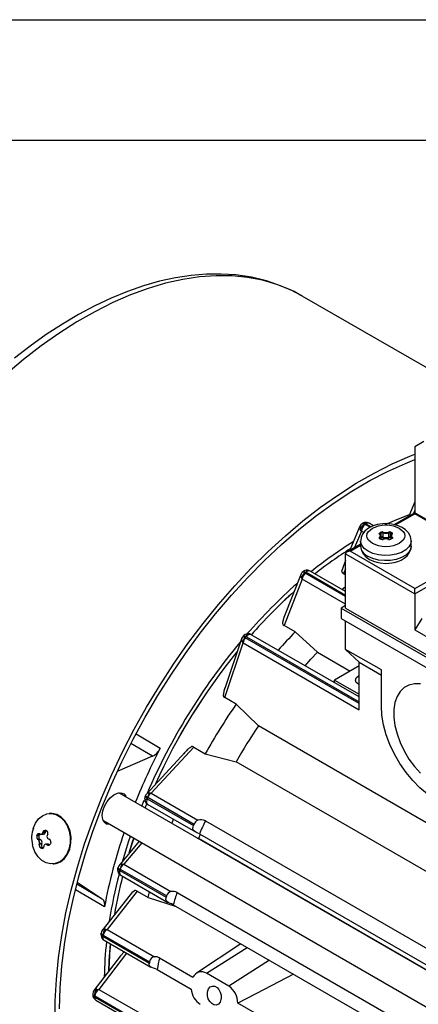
# Model space of a CAD drawing. Header units: inches. Extents: x 0 to 33, y 0 to 25.5.
# Tile 17 of 19: x 22.6 to 25.1, y 19.4 to 25.5. Entities that reach past the tile are written whole.
import ezdxf

# ---------------------------------------------------------------- set-up
doc = ezdxf.new("R2010")
doc.units = ezdxf.units.IN
doc.header["$LTSCALE"] = 3
doc.header["$MEASUREMENT"] = 0
doc.layers.add('TEXT', color=140, linetype='Continuous', lineweight=25)

msp = doc.modelspace()

# ---------------------------------------------------------------- linework, layer by layer
at = {"color": 7, "linetype": 'Continuous'}
msp.add_line((0.0003, 25.5003), (33.0003, 25.5003), dxfattribs=at)
for p, q in [((24.3533, 23.7799), (24.3458, 23.7842)), ((25.626, 23.0452), (24.3533, 23.7799)), ((25.111, 22.8742), (25.0553, 22.842)), ((25.0553, 22.842), (25.0553, 22.4308)), ((25.0553, 22.4988), (25.018, 22.4093)), ((25.0553, 22.4472), (25.0463, 22.4256)), ((25.0553, 22.4308), (24.9273, 22.3569)), ((24.9352, 22.3548), (25.0553, 22.4241)), ((25.1806, 22.3585), (25.0553, 22.4308)), ((25.0553, 22.4241), (25.0553, 22.4308)), ((25.1806, 22.3518), (25.0553, 22.4241)), ((24.7129, 22.3468), (24.6506, 22.1971)), ((24.7217, 22.3164), (24.6788, 22.2134)), ((24.7217, 22.3164), (24.7146, 22.3258)), ((24.7366, 22.3078), (24.7217, 22.3164)), ((24.7434, 22.3589), (24.7443, 22.3582)), ((24.7759, 22.34), (24.7443, 22.3582)), ((24.7501, 22.362), (24.7487, 22.3625)), ((24.7501, 22.362), (24.7824, 22.3434)), ((24.7974, 22.3497), (24.7703, 22.3653)), ((24.7169, 22.2554), (24.7169, 22.2232)), ((24.8362, 22.3057), (24.8429, 22.3095)), ((24.8429, 22.2655), (24.8362, 22.2694)), ((24.8381, 22.2735), (24.8381, 22.2684)), ((24.8448, 22.2657), (24.8382, 22.2696)), ((24.839, 22.3009), (24.8457, 22.3047)), ((24.839, 22.2943), (24.839, 22.3009)), ((24.8438, 22.2663), (24.8438, 22.2843)), ((24.8457, 22.279), (24.8438, 22.2779)), ((24.8484, 22.2742), (24.8438, 22.2715)), ((24.8457, 22.279), (24.8457, 22.3047)), ((24.8556, 22.3053), (24.8556, 22.2795)), ((24.8931, 22.2795), (24.8931, 22.3053)), ((24.9049, 22.2715), (24.9003, 22.2742)), ((24.903, 22.3047), (24.9097, 22.3009)), ((24.903, 22.279), (24.903, 22.3047)), ((24.9049, 22.2779), (24.903, 22.279)), ((24.9105, 22.2696), (24.9039, 22.2657)), ((24.9053, 22.2859), (24.9049, 22.2843)), ((24.9049, 22.2843), (24.9049, 22.2663)), ((24.9058, 22.3095), (24.9125, 22.3057)), ((24.9125, 22.2694), (24.9058, 22.2655)), ((24.9097, 22.2948), (24.9097, 22.3009)), ((24.9106, 22.2696), (24.9106, 22.2735)), ((24.912, 22.2979), (24.9115, 22.2969)), ((24.912, 22.2978), (24.912, 22.2977)), ((24.912, 22.271), (24.912, 22.2707)), ((25.0318, 22.2232), (25.0318, 22.2554)), ((24.7169, 22.2354), (24.632, 22.1864)), ((24.6516, 22.1911), (24.7169, 22.2287)), ((25.0553, 21.9581), (24.6516, 22.1911)), ((24.6238, 22.1328), (24.6075, 22.0938)), ((24.6238, 21.8375), (24.6238, 22.175)), ((24.6238, 22.175), (25.0553, 21.9259)), ((24.6238, 22.0812), (24.6108, 22.0501)), ((24.3461, 22.0502), (24.2396, 21.7782)), ((24.354, 22.0175), (24.2408, 21.7284)), ((24.354, 22.0175), (24.3481, 22.0246)), ((24.6238, 21.8617), (24.354, 22.0175)), ((24.3709, 22.0558), (24.3716, 22.0552)), ((24.6238, 21.9096), (24.3716, 22.0552)), ((24.3779, 22.0601), (24.6238, 21.9182)), ((24.6238, 21.94), (24.403, 22.0675)), ((24.6238, 22.0426), (24.6108, 22.0501)), ((25.0553, 21.9581), (25.1806, 22.0304)), ((24.6001, 21.9537), (24.6238, 21.9722)), ((25.0553, 21.9259), (25.1806, 21.9982)), ((25.0553, 21.9259), (25.0553, 21.9581)), ((25.0553, 21.9259), (25.0553, 21.7009)), ((24.6238, 21.8535), (24.596, 21.8375)), ((24.596, 21.8375), (24.596, 21.7732)), ((24.596, 21.8375), (26.8509, 20.5357)), ((24.6238, 21.8375), (26.8509, 20.5518)), ((24.596, 21.7732), (26.8509, 20.4714)), ((25.0971, 21.7732), (25.0553, 21.7009)), ((24.3092, 21.6889), (24.2408, 21.7284)), ((24.6238, 21.5803), (24.6238, 21.7571)), ((25.0553, 21.7009), (26.4194, 20.9134)), ((23.9779, 21.6516), (23.871, 21.3365)), ((23.9985, 21.6529), (23.9989, 21.6525)), ((24.7073, 21.2436), (23.9989, 21.6525)), ((24.0057, 21.6589), (24.7073, 21.2538)), ((24.7073, 21.2838), (24.0358, 21.6715)), ((24.3092, 21.6889), (24.4484, 21.5621)), ((23.8708, 21.2796), (23.9863, 21.6201)), ((23.9863, 21.6201), (23.9818, 21.6251)), ((23.9863, 21.6201), (24.7073, 21.2039)), ((24.8465, 21.4517), (24.6238, 21.5803)), ((24.7073, 21.4999), (24.6238, 21.5803)), ((24.4484, 21.5621), (24.6513, 21.445)), ((24.7073, 21.4774), (24.5542, 21.389)), ((24.7073, 21.2039), (24.7073, 21.4999)), ((24.7073, 21.4999), (24.8465, 21.4196)), ((24.8465, 21.2267), (24.8465, 21.4517)), ((24.5542, 21.389), (24.7073, 21.3006)), ((24.5542, 21.3722), (24.5542, 21.389)), ((23.9417, 21.2386), (23.8708, 21.2796)), ((24.0809, 21.104), (23.9417, 21.2386)), ((26.7535, 19.5612), (24.0809, 21.104)), ((23.3203, 21.0534), (23.4697, 20.9644)), ((23.4208, 20.9144), (23.2868, 20.9943)), ((23.678, 20.9722), (23.4119, 20.6841)), ((23.678, 20.9722), (23.7499, 20.9307)), ((23.4208, 20.9144), (23.2015, 20.8189)), ((23.6253, 20.941), (23.3808, 20.6763)), ((23.7499, 20.9307), (23.9412, 20.8804)), ((26.6138, 19.3376), (23.9412, 20.8804)), ((26.2407, 18.9381), (23.2114, 20.6869)), ((23.3908, 20.6601), (23.3913, 20.6599)), ((23.3913, 20.6599), (23.6809, 20.4927)), ((23.4063, 20.6855), (23.4119, 20.6841)), ((23.4119, 20.6841), (23.7035, 20.5158)), ((23.3545, 20.6042), (23.3701, 20.6421)), ((23.3748, 20.5925), (23.3856, 20.6189)), ((23.3748, 20.5925), (23.3855, 20.6187)), ((23.3886, 20.6504), (23.677, 20.484)), ((23.3915, 20.6151), (23.689, 20.4434)), ((22.7834, 20.5584), (22.7783, 20.558)), ((23.1129, 20.5164), (26.1423, 18.7676)), ((23.7505, 20.5132), (25.9776, 19.2275)), ((22.7016, 20.4182), (22.7038, 20.4254)), ((22.7135, 20.4191), (22.7016, 20.4182)), ((22.7158, 20.4263), (22.7038, 20.4254)), ((22.7158, 20.4263), (22.7135, 20.4191)), ((22.7173, 20.4332), (22.7218, 20.4299)), ((22.7268, 20.4285), (22.7425, 20.4296)), ((22.7374, 20.4378), (22.7407, 20.4451)), ((22.7525, 20.4389), (22.7374, 20.4378)), ((22.7548, 20.4461), (22.7407, 20.4451)), ((22.7548, 20.4461), (22.7525, 20.4389)), ((22.7685, 20.429), (22.7653, 20.4218)), ((23.709, 20.4021), (23.7208, 20.4312)), ((23.7137, 20.431), (25.9408, 19.1453)), ((22.7202, 20.3983), (22.7061, 20.3973)), ((22.7106, 20.394), (22.7061, 20.3973)), ((22.7258, 20.3951), (22.7106, 20.394)), ((22.7161, 20.3661), (22.7173, 20.3732)), ((22.7302, 20.3671), (22.7161, 20.3661)), ((22.7173, 20.3732), (22.7324, 20.3743)), ((22.7202, 20.3983), (22.7258, 20.3951)), ((22.7324, 20.3743), (22.7302, 20.3671)), ((22.7452, 20.3572), (22.744, 20.35)), ((22.7703, 20.3675), (22.7545, 20.3664)), ((22.7608, 20.3651), (22.7759, 20.3662)), ((22.7674, 20.3619), (22.7608, 20.3651)), ((22.78, 20.3628), (22.7674, 20.3619)), ((22.7719, 20.401), (22.7785, 20.3978)), ((22.7759, 20.3662), (22.7806, 20.3634)), ((22.7873, 20.3772), (22.7851, 20.37)), ((23.3388, 20.386), (23.2109, 20.2331)), ((23.3553, 20.3765), (23.2428, 20.242)), ((23.6999, 20.4049), (23.709, 20.4021)), ((26.3816, 18.8593), (23.709, 20.4021)), ((22.7369, 20.3463), (22.7249, 20.3455)), ((22.7404, 20.343), (22.7305, 20.3423)), ((22.7369, 20.3463), (22.7411, 20.3439)), ((22.8008, 20.2439), (22.8059, 20.2442)), ((23.2351, 20.2435), (23.2428, 20.242)), ((23.2428, 20.242), (23.5363, 20.0726)), ((23.2183, 20.2033), (23.5068, 20.0368)), ((23.2193, 20.2121), (23.22, 20.2118)), ((23.22, 20.2118), (23.5094, 20.0448)), ((23.2235, 20.174), (23.5171, 20.0045)), ((22.9504, 20.1211), (23.1087, 20.0269)), ((22.9527, 20.13), (23.1087, 20.0269)), ((23.1222, 19.9762), (22.9419, 20.0836)), ((23.2831, 20.0529), (23.1056, 19.8273)), ((23.3256, 20.0754), (23.1381, 19.8371)), ((23.3256, 20.0754), (23.3934, 20.0362)), ((23.3934, 20.0362), (23.402, 20.071)), ((23.5746, 20.0673), (25.8017, 18.7817)), ((23.3934, 20.0362), (23.5681, 19.9798)), ((23.5501, 19.9902), (25.7772, 18.7045)), ((23.1011, 19.8152), (23.1006, 19.8129)), ((23.113, 19.8017), (23.1138, 19.8014)), ((23.1138, 19.8014), (23.403, 19.6344)), ((23.1283, 19.8386), (23.1381, 19.8371)), ((23.1381, 19.8371), (23.4344, 19.666)), ((23.1129, 19.7937), (23.4016, 19.6271)), ((23.1195, 19.7699), (23.4112, 19.6015)), ((23.971, 19.7472), (23.6951, 19.5634)), ((23.2594, 19.6891), (23.0867, 19.4629)), ((23.2488, 19.6952), (23.2428, 19.6949)), ((23.7573, 19.564), (24.0096, 19.7249)), ((23.222, 19.6728), (23.0559, 19.4553)), ((23.4647, 19.6596), (23.6732, 19.5392)), ((24.1488, 19.6446), (23.8965, 19.4837)), ((23.4504, 19.5873), (23.6612, 19.4656)), ((23.8965, 19.4837), (23.7573, 19.564)), ((23.0749, 19.4644), (23.0867, 19.4629)), ((23.0867, 19.4629), (23.3874, 19.2893)), ((23.0603, 19.4162), (23.0614, 19.4152)), ((23.0607, 19.4225), (23.0617, 19.4222)), ((23.0614, 19.4152), (23.3503, 19.2485)), ((23.0617, 19.4222), (23.3508, 19.2553)), ((23.0687, 19.3965), (23.3591, 19.2288)), ((25.2044, 18.6553), (23.9521, 19.3782))]:
    msp.add_line(p, q)
at = {"flags": 128}
for points in [[(24.3447, 23.7837), (24.3022, 23.8074), (24.2191, 23.8444), (24.1311, 23.8743), (24.0382, 23.8967), (23.9407, 23.9111), (23.8497, 23.917), (23.7564, 23.916), (23.661, 23.9081), (23.5638, 23.8934), (23.4652, 23.8718), (23.3655, 23.8435), (23.2649, 23.8086), (23.1638, 23.7672), (23.0624, 23.7194), (22.9611, 23.6655), (22.86, 23.6056), (22.7595, 23.5399), (22.6598, 23.4686), (22.5612, 23.3921)], [(24.3458, 23.7842), (24.2801, 23.8179), (24.1949, 23.8522), (24.1056, 23.8783), (24.0126, 23.8961), (23.9162, 23.9055), (23.8166, 23.9066), (23.7142, 23.8993), (23.6095, 23.8836), (23.5026, 23.8596), (23.394, 23.8273), (23.2841, 23.787), (23.1732, 23.7386), (23.0617, 23.6825), (22.9499, 23.6187), (22.8384, 23.5475), (22.7273, 23.4691), (22.6172, 23.3838), (22.5083, 23.2919)], [(22.8148, 19.262), (22.8154, 19.3913), (22.8225, 19.5242), (22.8361, 19.6601), (22.8561, 19.7986), (22.8825, 19.9392), (22.9151, 20.0815), (22.9539, 20.2249), (22.9988, 20.3689), (23.0495, 20.5132), (23.1059, 20.6571), (23.1678, 20.8003), (23.235, 20.9422), (23.3073, 21.0823), (23.3844, 21.2202), (23.4661, 21.3553), (23.5521, 21.4874), (23.6421, 21.6158), (23.7358, 21.7402), (23.8329, 21.8601), (23.933, 21.9752), (24.0358, 22.085), (24.141, 22.1892), (24.2483, 22.2874), (24.3571, 22.3794), (24.4673, 22.4646), (24.5783, 22.543), (24.6899, 22.6142), (24.8016, 22.678), (24.9131, 22.7342), (25.0241, 22.7825), (25.0553, 22.7948)], [(22.8421, 19.3427), (22.8461, 19.4732), (22.8565, 19.607), (22.8734, 19.7436), (22.8967, 19.8826), (22.9263, 20.0234), (22.9622, 20.1656), (23.0042, 20.3086), (23.0522, 20.4521), (23.1059, 20.5955), (23.1653, 20.7382), (23.2301, 20.8799), (23.3001, 21.02), (23.375, 21.1581), (23.4547, 21.2936), (23.5387, 21.4261), (23.6268, 21.5552), (23.7188, 21.6803), (23.8143, 21.8012), (23.913, 21.9172), (24.0144, 22.0281), (24.1184, 22.1335), (24.2245, 22.233), (24.3324, 22.3262), (24.4416, 22.4129), (24.5519, 22.4928), (24.6628, 22.5654), (24.7739, 22.6307), (24.8849, 22.6884), (24.9954, 22.7383), (25.0553, 22.7621)], [(24.8703, 22.3573), (24.9415, 22.3889), (25.0221, 22.4201)], [(24.7263, 22.3625), (24.7185, 22.3558), (24.7124, 22.3458)], [(24.8744, 22.3629), (24.8369, 22.36), (24.8228, 22.3573), (24.8006, 22.351), (24.7797, 22.3423), (24.7599, 22.3305), (24.7425, 22.3156), (24.7287, 22.2975), (24.7197, 22.2764), (24.7174, 22.2573)], [(24.7908, 22.2393), (24.766, 22.2604), (24.7587, 22.2737), (24.7562, 22.2875), (24.7587, 22.3014), (24.766, 22.3146), (24.7908, 22.3357), (24.8274, 22.3501), (24.8504, 22.3543), (24.8744, 22.3557), (24.8983, 22.3543), (24.9213, 22.3501), (24.9579, 22.3357)], [(24.7703, 22.3653), (24.7645, 22.3681), (24.7587, 22.3698)], [(24.9579, 22.3357), (24.9827, 22.3146), (24.99, 22.3014), (24.9925, 22.2875), (24.99, 22.2737), (24.9827, 22.2604), (24.9579, 22.2393), (24.9213, 22.225), (24.8983, 22.2207), (24.8744, 22.2193), (24.8504, 22.2207), (24.8274, 22.225), (24.7908, 22.2393)], [(25.0315, 22.2552), (25.0318, 22.2579), (25.0268, 22.2833), (25.0148, 22.3053), (24.9969, 22.3243), (24.9755, 22.3389), (24.9507, 22.3501), (24.9303, 22.3563), (24.9106, 22.3602), (24.8744, 22.3629)], [(25.0318, 22.2553), (25.0293, 22.239), (25.018, 22.2181), (24.9983, 22.1993), (24.9715, 22.1838), (24.939, 22.1725), (24.9027, 22.166), (24.8648, 22.1646), (24.8275, 22.1686), (24.7929, 22.1776), (24.763, 22.1911), (24.7396, 22.2084), (24.724, 22.2283), (24.7172, 22.2499), (24.7169, 22.2567)], [(24.8348, 22.2971), (24.8331, 22.2992), (24.8328, 22.3015), (24.8339, 22.3038), (24.8362, 22.3057)], [(24.9115, 22.2969), (24.9066, 22.2911), (24.9057, 22.2876)], [(24.912, 22.2708), (24.9116, 22.2703), (24.9105, 22.2696)], [(24.9139, 22.278), (24.9156, 22.2759), (24.9159, 22.2735), (24.9148, 22.2713), (24.9125, 22.2694)], [(24.7172, 22.2234), (24.7169, 22.2207), (24.7219, 22.1953), (24.7339, 22.1733), (24.7518, 22.1544), (24.7732, 22.1398), (24.798, 22.1285), (24.8184, 22.1223), (24.8381, 22.1184), (24.8744, 22.1157)], [(25.0318, 22.2232), (25.0293, 22.2068), (25.018, 22.1859), (24.9983, 22.1672), (24.9715, 22.1517), (24.939, 22.1403), (24.9027, 22.1338), (24.8648, 22.1325), (24.8275, 22.1364), (24.7929, 22.1454), (24.763, 22.159)], [(24.8744, 22.1157), (24.9118, 22.1186), (24.9259, 22.1213), (24.9481, 22.1276), (24.969, 22.1363), (24.9888, 22.1481), (25.0062, 22.163), (25.02, 22.1812), (25.029, 22.2022), (25.0313, 22.2213)], [(24.3871, 22.0726), (24.3866, 22.0726), (24.3839, 22.0717), (24.3811, 22.0694), (24.3785, 22.0656), (24.3762, 22.0606)], [(24.4031, 22.0674), (24.395, 22.0709), (24.3871, 22.0726)], [(24.6078, 22.0937), (24.6054, 22.0883), (24.5988, 22.0644)], [(24.3547, 22.0605), (24.3489, 22.0542), (24.3444, 22.0456)], [(24.3548, 22.0603), (24.354, 22.0601), (24.3537, 22.0594)], [(24.3553, 22.061), (24.3559, 22.0619), (24.3606, 22.064), (24.3681, 22.0637), (24.3762, 22.0606)], [(24.3779, 22.0601), (24.3771, 22.0605), (24.3762, 22.0606)], [(24.5988, 22.0644), (24.6033, 22.0561), (24.6108, 22.0501)], [(24.2397, 21.7782), (24.231, 21.7474), (24.2299, 21.7415)], [(24.2299, 21.7415), (24.2346, 21.7333), (24.2408, 21.7284)], [(23.9826, 21.6589), (23.9797, 21.6547), (23.9767, 21.6483)], [(23.9985, 21.6529), (23.9913, 21.6569), (23.9857, 21.6591), (23.9831, 21.6593), (23.983, 21.6587)], [(23.9844, 21.6604), (23.985, 21.6616), (23.9888, 21.663), (23.9957, 21.6623), (24.0036, 21.6593)], [(24.0144, 21.6767), (24.0131, 21.6764), (24.0101, 21.6746), (24.0075, 21.671), (24.0053, 21.6658), (24.0036, 21.6593)], [(24.0057, 21.6589), (24.0047, 21.6592), (24.0036, 21.6593)], [(24.0359, 21.6715), (24.0247, 21.6758), (24.0144, 21.6767)], [(24.3709, 21.478), (24.4074, 21.5183), (24.4484, 21.5621)], [(24.7073, 21.3603), (24.7031, 21.3625), (24.6891, 21.3746), (24.6841, 21.389), (24.6891, 21.4033), (24.7031, 21.4155), (24.7073, 21.4177)], [(25.0893, 21.3646), (25.0518, 21.3657), (25.0177, 21.3582), (24.9878, 21.3423), (24.9629, 21.3184), (24.9437, 21.2872), (24.9306, 21.2493), (24.9239, 21.2059), (24.9239, 21.1581), (24.9306, 21.107), (24.9437, 21.054), (24.9629, 21.0006), (24.9878, 20.9479), (25.0177, 20.8975), (25.0518, 20.8506), (25.0893, 20.8085)], [(23.8613, 21.2913), (23.8656, 21.2838), (23.8708, 21.2796)], [(25.5146, 20.841), (25.5112, 20.788), (25.5011, 20.7401), (25.4845, 20.6982), (25.4616, 20.663), (25.433, 20.6355), (25.3993, 20.616), (25.3612, 20.605), (25.3194, 20.6028), (25.2747, 20.6094), (25.2281, 20.6246), (25.1806, 20.6481), (25.133, 20.6794), (25.0865, 20.718), (25.0418, 20.763), (25, 20.8136), (24.9618, 20.8686), (24.9281, 20.927), (24.8995, 20.9875), (24.8767, 21.049), (24.86, 21.1102), (24.8499, 21.1698), (24.8465, 21.2267)], [(23.678, 20.9722), (23.6706, 20.9747), (23.6639, 20.9744)], [(23.1581, 20.4903), (23.1552, 20.49), (23.1356, 20.4924), (23.1205, 20.5034), (23.1111, 20.5219), (23.1082, 20.5464), (23.1121, 20.5746), (23.1224, 20.6041), (23.1383, 20.6322), (23.1583, 20.6564), (23.1807, 20.6746), (23.2034, 20.6851), (23.2245, 20.6871), (23.242, 20.6803), (23.2544, 20.6654), (23.2565, 20.6608)], [(23.3873, 20.6521), (23.3807, 20.6574), (23.3766, 20.6627), (23.3759, 20.6664), (23.3766, 20.6673)], [(23.3832, 20.679), (23.3793, 20.6738), (23.3771, 20.6696)], [(23.3776, 20.6694), (23.3772, 20.6691), (23.3799, 20.6667), (23.3849, 20.6634), (23.3908, 20.6601)], [(23.3754, 20.6334), (23.3749, 20.6349), (23.3754, 20.6387), (23.3777, 20.643), (23.3817, 20.6475), (23.3873, 20.6521)], [(23.3886, 20.6504), (23.3856, 20.6416), (23.3842, 20.6332), (23.3847, 20.6256), (23.3871, 20.6196), (23.391, 20.6155), (23.3915, 20.6151)], [(23.3873, 20.6521), (23.3879, 20.6511), (23.3886, 20.6504)], [(22.6782, 20.4652), (22.6921, 20.4977), (22.7117, 20.5246), (22.7358, 20.5443), (22.7631, 20.5556), (22.7918, 20.558), (22.8205, 20.5512), (22.8473, 20.5357), (22.8708, 20.5124), (22.8896, 20.4826), (22.9025, 20.448), (22.9089, 20.4107), (22.9084, 20.3729), (22.9009, 20.3367), (22.887, 20.3042), (22.8674, 20.2773), (22.8433, 20.2576), (22.816, 20.2463), (22.7873, 20.2439), (22.7586, 20.2507), (22.7318, 20.2662), (22.7083, 20.2895), (22.6895, 20.3193), (22.6766, 20.3539), (22.6744, 20.3629)], [(22.8059, 20.2442), (22.8211, 20.2466), (22.8484, 20.258), (22.8725, 20.2777), (22.8921, 20.3045), (22.906, 20.337), (22.9135, 20.3733), (22.914, 20.4111), (22.9076, 20.4484), (22.8947, 20.483), (22.8759, 20.5128), (22.8524, 20.5361), (22.8256, 20.5516), (22.7969, 20.5584), (22.7834, 20.5584)], [(23.5418, 20.4961), (23.5456, 20.5054), (23.5525, 20.5222)], [(23.7137, 20.431), (23.7031, 20.4364), (23.6913, 20.4421), (23.6826, 20.4477), (23.6761, 20.4547), (23.6732, 20.4622), (23.6729, 20.4647), (23.6739, 20.4751), (23.677, 20.484)], [(22.7038, 20.4254), (22.7058, 20.4297), (22.7085, 20.4328), (22.7117, 20.4344), (22.715, 20.4344), (22.7173, 20.4332)], [(22.7218, 20.4299), (22.7252, 20.4286), (22.7289, 20.4289), (22.7325, 20.431), (22.7356, 20.4344), (22.7374, 20.4378)], [(22.7407, 20.4451), (22.7436, 20.4496), (22.7475, 20.4529), (22.7519, 20.4544), (22.7561, 20.4542), (22.7584, 20.4532)], [(23.2364, 20.2643), (23.2726, 20.3811), (23.2848, 20.4172)], [(23.276, 20.3133), (23.2976, 20.3813), (23.3056, 20.4052)], [(23.2761, 20.3137), (23.3041, 20.4008), (23.3056, 20.4052)], [(23.2129, 20.2355), (23.2088, 20.2291), (23.2066, 20.2238)], [(23.217, 20.2047), (23.2104, 20.2101), (23.2063, 20.2161), (23.2057, 20.2206), (23.2064, 20.2217)], [(23.207, 20.2237), (23.2066, 20.2232), (23.2077, 20.2205), (23.2123, 20.2164), (23.2193, 20.2121)], [(23.2096, 20.1877), (23.2091, 20.1886), (23.2089, 20.1918), (23.2102, 20.1957), (23.2129, 20.2001), (23.217, 20.2047)], [(23.2096, 20.1877), (23.2153, 20.1804), (23.2236, 20.174)], [(23.2183, 20.2033), (23.2165, 20.1954), (23.2162, 20.1881), (23.2175, 20.1818), (23.2202, 20.1768), (23.2235, 20.174)], [(23.217, 20.2047), (23.2176, 20.2039), (23.2183, 20.2033)], [(23.2833, 20.0527), (23.2997, 20.0707), (23.3084, 20.0783)], [(23.3256, 20.0754), (23.3159, 20.0788), (23.3084, 20.0783)], [(23.5501, 19.9902), (23.5394, 19.9952), (23.5272, 19.9999), (23.5177, 20.0042), (23.5102, 20.0098), (23.5061, 20.0162), (23.5047, 20.0237), (23.506, 20.0341), (23.5068, 20.0368)], [(23.1116, 19.7949), (23.105, 19.8004), (23.101, 19.8069), (23.1004, 19.8122), (23.1008, 19.8131)], [(23.1086, 19.8311), (23.1033, 19.8224), (23.1009, 19.8138)], [(23.1078, 19.7802), (23.1076, 19.7805), (23.1068, 19.7831), (23.1072, 19.7864), (23.1089, 19.7904), (23.1116, 19.7949)], [(23.1078, 19.7802), (23.1129, 19.7746), (23.1195, 19.7699)], [(23.1116, 19.7949), (23.1122, 19.7942), (23.1129, 19.7937)], [(23.1491, 19.579), (23.1516, 19.6411), (23.1596, 19.7467)], [(23.2222, 19.6727), (23.2252, 19.6769), (23.2428, 19.6949)], [(23.4504, 19.5873), (23.4397, 19.592), (23.4271, 19.5957), (23.4172, 19.5988), (23.4088, 19.603), (23.4038, 19.6082), (23.4012, 19.6152), (23.4008, 19.6195), (23.4016, 19.6271)], [(24.2993, 19.5577), (24.1164, 19.4631), (23.9521, 19.3782)], [(23.0562, 19.4558), (23.0508, 19.4454), (23.0491, 19.4371)], [(23.8475, 19.4006), (23.8415, 19.3837), (23.8312, 19.3715), (23.818, 19.3658), (23.8037, 19.367), (23.7898, 19.3744), (23.7777, 19.3872), (23.7687, 19.4039), (23.7635, 19.423), (23.7631, 19.4427), (23.764, 19.4488), (23.7702, 19.466), (23.7809, 19.4783), (23.7945, 19.4842), (23.8092, 19.483), (23.823, 19.4754), (23.8346, 19.4627), (23.8433, 19.446), (23.8482, 19.4267), (23.8484, 19.4067), (23.8475, 19.4006)], [(23.0603, 19.4162), (23.0586, 19.4122), (23.0579, 19.4087), (23.0581, 19.4059), (23.0594, 19.4039), (23.0595, 19.4038)], [(23.0591, 19.4041), (23.0635, 19.4), (23.0674, 19.3973)]]:
    msp.add_lwpolyline(points, dxfattribs=at)
for centre, radius, start, end in [((24.7307, 22.3374), 0.0199, 155.40847, 215.72649), ((24.7588, 22.3164), 0.0452, 109.86108, 168.03565), ((24.7768, 22.3137), 0.0551, 126.15865, 177.17688), ((24.7322, 22.3469), 0.0164, 47.03967, 110.57494), ((24.7505, 22.3299), 0.0407, 78.48153, 125.43819), ((24.7374, 22.3459), 0.02, 55.88832, 121.15727), ((26.3881, 19.9889), 2.8848, 124.63189, 124.75882), ((24.7594, 22.3583), 0.0115, 93.73676, 158.28695), ((24.7628, 22.3478), 0.019, 66.82247, 131.79192), ((24.8378, 22.2741), 0.00497, 127.67628, 251.2297), ((24.8359, 22.2952), 0.00217, 358.21635, 120.23764), ((24.8281, 22.2875), 0.0117, 305.09413, 54.90587), ((24.8328, 22.2731), 0.00523, 4.03018, 68.03163), ((24.833, 22.3006), 0.00605, 2.60548, 57.39452), ((24.8374, 22.2677), 0.00198, 65.68605, 125.61817), ((24.8407, 22.2973), 0.00396, 114.39762, 174.28224), ((24.8401, 22.2708), 0.00335, 126.66152, 177.4985), ((24.8406, 22.2713), 0.00386, 184.85583, 246.46431), ((24.8293, 22.2836), 0.0145, 2.98201, 52.85797), ((24.8293, 22.2851), 0.0145, 307.14203, 357.01799), ((24.8513, 22.2932), 0.0184, 69.09977, 117.25215), ((24.8396, 22.3044), 0.00605, 2.60548, 57.39452), ((24.844, 22.264), 0.00188, 63.54806, 127.30292), ((24.8513, 22.2819), 0.0184, 242.74981, 290.89827), ((24.8513, 22.2784), 0.0142, 243.12809, 290.93379), ((24.8513, 22.2937), 0.0123, 69.27436, 117.07755), ((24.8513, 22.268), 0.0123, 69.27436, 117.07755), ((24.8517, 22.2793), 0.00605, 182.60548, 237.39452), ((24.8512, 22.2687), 0.00612, 69.09958, 117.25233), ((24.8482, 22.2797), 0.0074, 314.60204, 358.66753), ((24.8744, 22.3312), 0.0605, 249.75583, 290.24417), ((24.863, 22.3051), 0.0074, 134.60204, 178.66753), ((24.8744, 22.3561), 0.0541, 249.76516, 290.23484), ((24.8744, 22.3303), 0.0541, 249.76516, 290.23484), ((24.8744, 22.2163), 0.0521, 69.76516, 110.23484), ((24.8568, 22.2638), 0.00141, 40.64819, 107.2624), ((24.8744, 22.3549), 0.0475, 249.65882, 290.34118), ((24.8744, 22.2201), 0.0475, 69.65882, 110.34118), ((24.8974, 22.2932), 0.0184, 62.74981, 110.89827), ((24.8857, 22.3051), 0.0074, 1.33247, 45.39796), ((24.8974, 22.2819), 0.0184, 249.09977, 297.25215), ((24.8919, 22.2638), 0.00141, 72.7376, 139.35181), ((24.8974, 22.2784), 0.0142, 249.06621, 296.87191), ((24.8974, 22.2937), 0.0123, 62.92245, 110.72564), ((24.8974, 22.268), 0.0123, 62.92245, 110.72564), ((24.9005, 22.2797), 0.0074, 181.33247, 225.39796), ((24.8975, 22.2687), 0.00612, 62.75135, 110.89674), ((24.897, 22.2793), 0.00605, 302.60548, 357.39452), ((24.9091, 22.3044), 0.00605, 122.60548, 177.39452), ((24.9047, 22.264), 0.00188, 52.69708, 116.45194), ((24.9182, 22.2843), 0.0132, 160.36567, 234.84926), ((24.9206, 22.2875), 0.0117, 125.09413, 234.90587), ((24.9157, 22.3006), 0.00605, 122.60548, 177.39452), ((24.9081, 22.2973), 0.00392, 7.78755, 66.18148), ((24.9113, 22.2677), 0.00198, 54.38183, 114.31395), ((24.9159, 22.2731), 0.00523, 111.96837, 175.96982), ((24.9086, 22.2708), 0.00335, 2.5015, 53.33848), ((24.9128, 22.2948), 0.00249, 63.62316, 122.75631), ((24.9109, 22.301), 0.00497, 307.67628, 71.2297), ((25.9857, 20.1183), 2.504, 121.65582, 129.017), ((25.9731, 20.1119), 2.4755, 122.23952, 128.46905), ((25.9791, 20.1034), 2.4859, 122.25354, 128.45613), ((24.793, 22.2292), 0.0764, 184.45827, 246.86187), ((24.3839, 22.0307), 0.042, 85.65605, 133.40525), ((24.3956, 22.046), 0.0227, 70.98114, 141.53422), ((24.3643, 22.038), 0.021, 159.16169, 219.51593), ((24.3942, 22.0147), 0.0472, 119.60172, 167.8692), ((24.4095, 22.0146), 0.0555, 133.01238, 177.07717), ((24.3584, 22.0425), 0.0182, 46.74222, 101.40121), ((26.8654, 19.3986), 3.6445, 133.07876, 133.19137), ((26.4793, 19.5362), 3.2675, 131.36026, 139.0467), ((26.4515, 19.55), 3.214, 132.00672, 138.75917), ((26.4454, 19.5561), 3.2054, 132.00464, 138.76896), ((23.9984, 21.6406), 0.0227, 160.22842, 222.99272), ((24.0291, 21.6156), 0.0482, 129.45988, 168.67475), ((24.0178, 21.6333), 0.0435, 94.5169, 141.00471), ((24.0407, 21.6176), 0.0544, 140.11494, 177.35379), ((27.3333, 18.9605), 4.2861, 140.97439, 141.08433), ((24.029, 21.6454), 0.027, 75.58876, 150.09684), ((26.725, 19.3548), 3.3592, 135.9861, 138.63967), ((26.9294, 19.1555), 3.8572, 140.18239, 156.68053), ((26.9041, 19.1701), 3.8053, 141.00485, 155.59318), ((26.905, 19.1695), 3.8063, 140.99354, 155.58591), ((24.024, 21.2824), 0.163, 156.14653, 176.87081), ((27.0971, 19.0595), 3.8346, 145.37005, 150.79306), ((27.1848, 19.0089), 3.7448, 145.98158, 150.01594), ((23.777, 20.8015), 0.2066, 123.19093, 141.5115), ((26.8507, 19.1952), 3.8159, 152.37787, 157.95068), ((23.3736, 21.0095), 0.1061, 296.38902, 334.86611), ((23.4148, 20.6498), 0.0425, 155.2934, 199.49767), ((23.4004, 20.6633), 0.023, 75.16047, 137.81148), ((27.4605, 18.8381), 4.4589, 155.88204, 155.99467), ((23.4378, 20.6489), 0.0482, 130.73368, 166.61104), ((23.4406, 20.639), 0.0535, 122.44734, 156.98821), ((23.4114, 20.649), 0.0393, 203.5096, 239.88429), ((27.7503, 18.6708), 4.4586, 155.88122, 156.00477), ((23.7176, 20.4793), 0.0391, 111.07143, 159.88601), ((23.7238, 20.457), 0.0622, 64.60284, 109.0312), ((27.7434, 18.6753), 4.3956, 155.2849, 156.45865), ((22.8309, 20.4072), 0.1625, 158.1477, 195.79595), ((22.7211, 20.4115), 0.0206, 160.97876, 223.53132), ((22.7308, 20.4132), 0.0183, 161.06724, 234.50702), ((22.7303, 20.422), 0.0151, 138.23663, 163.59338), ((22.7408, 20.4415), 0.012, 278.2648, 347.39084), ((22.7689, 20.442), 0.0147, 132.47312, 163.82127), ((22.9331, 20.7494), 0.3439, 239.46708, 240.53829), ((22.7794, 20.4148), 0.0158, 153.97487, 241.5994), ((22.7542, 20.4369), 0.0163, 331.29231, 53.21777), ((26.2903, 19.3928), 3.2214, 161.01747, 169.56647), ((22.6963, 20.3779), 0.0215, 347.33554, 48.23873), ((22.7373, 20.3629), 0.0214, 171.41858, 234.72413), ((22.7152, 20.3802), 0.0183, 341.06724, 54.50702), ((22.7475, 20.3612), 0.0183, 161.06724, 234.50702), ((22.7557, 20.3558), 0.0106, 61.169, 172.71066), ((22.7729, 20.3732), 0.0126, 243.83247, 345.18993), ((22.7709, 20.3579), 0.00968, 59.13582, 93.71352), ((22.7709, 20.3824), 0.0172, 342.44961, 63.69309), ((22.8996, 20.6417), 0.3439, 239.46708, 240.53829), ((22.735, 20.35), 0.00896, 239.67082, 0.28858), ((23.2309, 20.2216), 0.0224, 79.11413, 142.43029), ((23.267, 20.2078), 0.0479, 131.80097, 174.87325), ((23.2727, 20.1957), 0.0551, 122.80874, 163.03434), ((26.1307, 19.4136), 3.0165, 165.28586, 170.93526), ((23.2441, 20.2091), 0.0402, 161.5511, 207.80604), ((27.063, 18.9872), 4.0341, 162.32477, 162.43433), ((26.1216, 19.4274), 2.9799, 165.62193, 170.30591), ((26.1124, 19.4294), 2.9706, 165.61444, 170.30487), ((23.5452, 20.037), 0.0367, 103.96875, 167.79973), ((23.5477, 20.0134), 0.0602, 63.47988, 100.90706), ((27.3518, 18.8226), 3.977, 161.76082, 162.92742), ((23.0728, 19.9902), 0.0513, 344.18728, 45.65187), ((27.3528, 18.8199), 4.0339, 162.3233, 162.44221), ((23.1411, 19.8048), 0.0414, 168.26186, 216.40332), ((23.118, 19.8185), 0.0175, 195.66473, 253.44539), ((23.1257, 19.8167), 0.022, 83.15374, 148.87266), ((26.5109, 19.1282), 3.464, 168.78849, 168.90353), ((23.1597, 19.804), 0.0467, 132.17616, 182.76852), ((23.1683, 19.7905), 0.0555, 122.93446, 168.66632), ((23.1325, 19.7863), 0.021, 159.29379, 231.49992), ((25.5169, 19.4993), 2.3965, 173.72843, 178.98281), ((25.4972, 19.5153), 2.349, 174.3466, 178.45409), ((26.8008, 18.9608), 3.4639, 168.78606, 168.91003), ((23.4377, 19.6314), 0.0348, 95.33155, 174.96243), ((23.4384, 19.6101), 0.056, 61.97656, 94.01391), ((26.8068, 18.962), 3.4141, 168.21069, 169.44722), ((23.7266, 19.5134), 0.0593, 58.74971, 154.16344), ((23.0876, 19.4311), 0.0389, 174.60646, 220.226), ((23.069, 19.4342), 0.02, 178.99774, 244.11222), ((23.0659, 19.4386), 0.0168, 184.80198, 252.13207), ((23.0738, 19.4429), 0.0215, 87.003, 155.71628), ((23.105, 19.4309), 0.045, 131.92804, 190.69362), ((23.1165, 19.4166), 0.0551, 122.80483, 174.22943), ((23.7889, 19.4778), 0.1283, 185.44497, 236.88592), ((23.824, 19.378), 0.1281, 0.06447, 55.52431), ((25.8952, 19.2117), 2.8423, 175.7453, 175.87338), ((23.0793, 19.4113), 0.0183, 167.67498, 234.52317)]:
    msp.add_arc(centre, radius, start, end)
msp.add_ellipse((24.6516, 22.175), major_axis=(0.0278, 0), ratio=0.577382, start_param=1.570796, end_param=3.141593)
at = {"layer": 'TEXT'}
msp.add_line((0.75, 24.75), (32.25, 24.75), dxfattribs=at)

doc.saveas('drawing.dxf')
